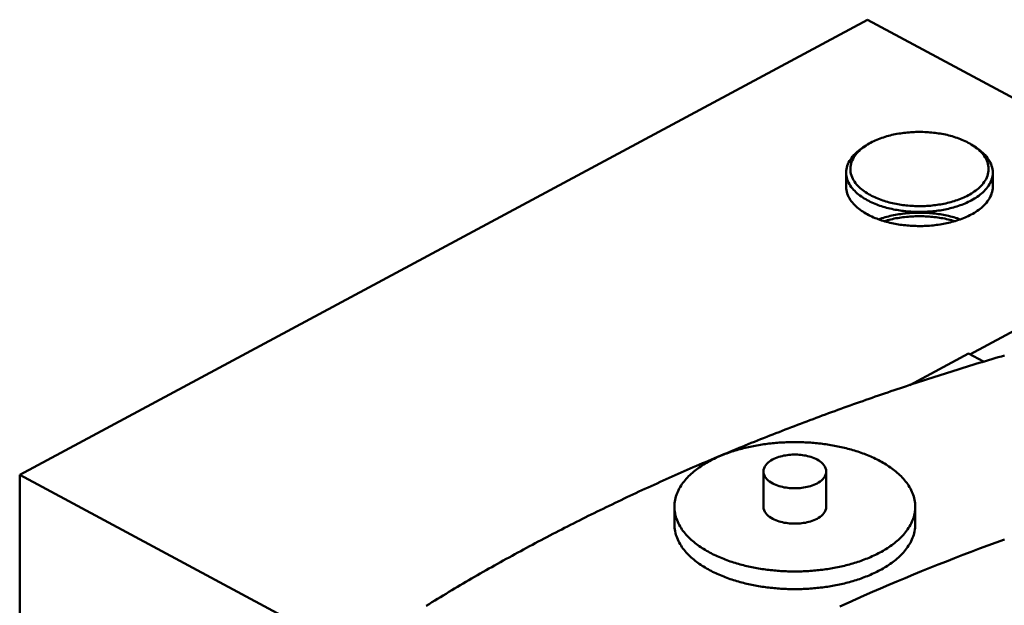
# Model space of a CAD drawing. Header units: millimetres. Extents: x 0 to 841, y 0 to 594.
# Tile 28 of 35: x 197 to 266, y 396 to 437. Entities that reach past the tile are written whole.
import ezdxf

# ---------------------------------------------------------------- set-up
doc = ezdxf.new("R2010")
doc.units = ezdxf.units.MM
doc.layers.add('VIS', color=7, linetype='CONTINUOUS', lineweight=50)

msp = doc.modelspace()

# ---------------------------------------------------------------- linework, layer by layer
at = {"layer": 'VIS'}
for points in [[(196.965, 404.907), (256.004, 436.605)], [(256.004, 436.605), (281.269, 423.04)], [(263.325, 427.853), (263.223, 427.917), (263.118, 427.979), (263.012, 428.037), (262.905, 428.093), (262.796, 428.146), (262.686, 428.197), (262.574, 428.245), (262.462, 428.291), (262.349, 428.334), (262.235, 428.375), (262.12, 428.414), (262.004, 428.451), (261.888, 428.485), (261.772, 428.518), (261.654, 428.548), (261.536, 428.577), (261.418, 428.603), (261.3, 428.628), (261.18, 428.651), (261.061, 428.672), (260.941, 428.692), (260.822, 428.709), (260.701, 428.725), (260.581, 428.739), (260.46, 428.752), (260.34, 428.762), (260.219, 428.772), (260.098, 428.779), (259.977, 428.785), (259.856, 428.789), (259.734, 428.791), (259.613, 428.792), (259.492, 428.791), (259.371, 428.789), (259.25, 428.785), (259.128, 428.779), (259.007, 428.772), (258.887, 428.762), (258.766, 428.752), (258.645, 428.739), (258.525, 428.725), (258.405, 428.709), (258.285, 428.692), (258.165, 428.672), (258.046, 428.651), (257.927, 428.628), (257.808, 428.603), (257.69, 428.577), (257.572, 428.548), (257.455, 428.518), (257.338, 428.485), (257.222, 428.451), (257.106, 428.414), (256.991, 428.375), (256.877, 428.334), (256.764, 428.291), (256.652, 428.245), (256.54, 428.197), (256.43, 428.146), (256.321, 428.093), (256.214, 428.037), (256.108, 427.979), (256.003, 427.917), (255.901, 427.853)], [(255.901, 427.853), (255.801, 427.786), (255.704, 427.715), (255.609, 427.642), (255.517, 427.565), (255.428, 427.484), (255.343, 427.4), (255.261, 427.311), (255.184, 427.219), (255.112, 427.123), (255.046, 427.023), (254.986, 426.919), (254.933, 426.811), (254.888, 426.7), (254.852, 426.586), (254.825, 426.469), (254.808, 426.35), (254.801, 426.23), (254.804, 426.11), (254.817, 425.991), (254.841, 425.873), (254.874, 425.758), (254.916, 425.645), (254.966, 425.536), (255.023, 425.431), (255.087, 425.329), (255.157, 425.232), (255.232, 425.138), (255.312, 425.049), (255.396, 424.963), (255.484, 424.881), (255.575, 424.803), (255.669, 424.728), (255.765, 424.656), (255.864, 424.588), (255.965, 424.523), (256.067, 424.461), (256.172, 424.402), (256.278, 424.345), (256.385, 424.292), (256.494, 424.24), (256.604, 424.192), (256.714, 424.145), (256.826, 424.102), (256.939, 424.06), (257.052, 424.02), (257.166, 423.983), (257.281, 423.948), (257.396, 423.915), (257.512, 423.883), (257.629, 423.854), (257.745, 423.827), (257.863, 423.801), (257.98, 423.777), (258.098, 423.755), (258.217, 423.735), (258.335, 423.717), (258.454, 423.7), (258.573, 423.685), (258.693, 423.672), (258.812, 423.66), (258.932, 423.65), (259.052, 423.642), (259.171, 423.635), (259.291, 423.63), (259.411, 423.626), (259.531, 423.625), (259.651, 423.624), (259.772, 423.626), (259.892, 423.629), (260.011, 423.633), (260.131, 423.639), (260.251, 423.647), (260.371, 423.656), (260.49, 423.667), (260.61, 423.68), (260.729, 423.695), (260.848, 423.711), (260.967, 423.728), (261.085, 423.748), (261.203, 423.769), (261.321, 423.792), (261.438, 423.817), (261.556, 423.844), (261.672, 423.873), (261.788, 423.903), (261.904, 423.936), (262.019, 423.97), (262.133, 424.007), (262.247, 424.045), (262.36, 424.086), (262.472, 424.129), (262.583, 424.175), (262.693, 424.223), (262.802, 424.273), (262.91, 424.326), (263.016, 424.381)], [(255.901, 427.853), (255.676, 427.706)], [(263.016, 424.381), (263.122, 424.44), (263.227, 424.501), (263.329, 424.566), (263.43, 424.634), (263.528, 424.705), (263.623, 424.78), (263.716, 424.858), (263.806, 424.939), (263.892, 425.025), (263.973, 425.114), (264.05, 425.208), (264.122, 425.305), (264.189, 425.407), (264.248, 425.512), (264.3, 425.622), (264.344, 425.735), (264.38, 425.851), (264.405, 425.969), (264.421, 426.089), (264.426, 426.21), (264.42, 426.331), (264.404, 426.452), (264.378, 426.57), (264.343, 426.686), (264.299, 426.799), (264.246, 426.908), (264.186, 427.013), (264.12, 427.115), (264.048, 427.212), (263.97, 427.305), (263.888, 427.395), (263.802, 427.48), (263.713, 427.562), (263.62, 427.639), (263.524, 427.714), (263.426, 427.785), (263.325, 427.853)], [(263.325, 427.853), (263.55, 427.706)], [(255.676, 427.706), (255.575, 427.638), (255.476, 427.567), (255.38, 427.493), (255.286, 427.416), (255.195, 427.335), (255.108, 427.251), (255.024, 427.162), (254.945, 427.07), (254.87, 426.975), (254.8, 426.875), (254.736, 426.772), (254.679, 426.665), (254.629, 426.554), (254.587, 426.44), (254.553, 426.323), (254.529, 426.204), (254.514, 426.083), (254.509, 425.962)], [(255.792, 427.779), (255.773, 427.767), (255.753, 427.755), (255.734, 427.743), (255.714, 427.731), (255.695, 427.719), (255.676, 427.706)], [(263.55, 427.706), (263.531, 427.719), (263.512, 427.731), (263.492, 427.743), (263.473, 427.755), (263.453, 427.767), (263.434, 427.779)], [(264.718, 425.962), (264.713, 426.083), (264.698, 426.204), (264.673, 426.323), (264.639, 426.44), (264.597, 426.554), (264.547, 426.665), (264.49, 426.772), (264.426, 426.875), (264.356, 426.975), (264.281, 427.07), (264.202, 427.162), (264.118, 427.251), (264.031, 427.335), (263.94, 427.416), (263.846, 427.493), (263.75, 427.567), (263.651, 427.638), (263.55, 427.706)], [(254.509, 425.962), (254.514, 425.841), (254.528, 425.721), (254.553, 425.603), (254.586, 425.487), (254.628, 425.373), (254.677, 425.263), (254.734, 425.156), (254.797, 425.053), (254.866, 424.954), (254.941, 424.859), (255.02, 424.767), (255.103, 424.679), (255.189, 424.595), (255.279, 424.514), (255.372, 424.437), (255.468, 424.363), (255.566, 424.292), (255.666, 424.224), (255.768, 424.16), (255.872, 424.098), (255.977, 424.038), (256.084, 423.982), (256.192, 423.928), (256.302, 423.876), (256.412, 423.827), (256.524, 423.78), (256.636, 423.736), (256.749, 423.693), (256.863, 423.653), (256.978, 423.615), (257.093, 423.579), (257.209, 423.544), (257.326, 423.512), (257.443, 423.482), (257.56, 423.453), (257.678, 423.426), (257.796, 423.401), (257.915, 423.378), (258.034, 423.356), (258.153, 423.336), (258.273, 423.318), (258.393, 423.301), (258.512, 423.286), (258.633, 423.273), (258.753, 423.261), (258.873, 423.25), (258.994, 423.242), (259.115, 423.235), (259.235, 423.229), (259.356, 423.225), (259.477, 423.222), (259.598, 423.222), (259.719, 423.222), (259.84, 423.224), (259.961, 423.228), (260.082, 423.233), (260.202, 423.24), (260.323, 423.248), (260.443, 423.258), (260.564, 423.269), (260.684, 423.283), (260.804, 423.297), (260.924, 423.313), (261.043, 423.331), (261.163, 423.351), (261.282, 423.372), (261.4, 423.395), (261.519, 423.42), (261.637, 423.446), (261.754, 423.474), (261.871, 423.504), (261.988, 423.536), (262.104, 423.57), (262.22, 423.606), (262.334, 423.644), (262.449, 423.683), (262.562, 423.725), (262.675, 423.769), (262.786, 423.815), (262.897, 423.864), (263.007, 423.915), (263.115, 423.968), (263.222, 424.024)], [(254.509, 425.962), (254.509, 424.978)], [(263.222, 424.024), (263.33, 424.083), (263.435, 424.145), (263.539, 424.21), (263.64, 424.278), (263.74, 424.349), (263.837, 424.424), (263.932, 424.501), (264.023, 424.582), (264.112, 424.667), (264.196, 424.755), (264.276, 424.848), (264.352, 424.944), (264.422, 425.044), (264.487, 425.148), (264.545, 425.255), (264.596, 425.367), (264.638, 425.481), (264.672, 425.599), (264.697, 425.719), (264.712, 425.84), (264.718, 425.962)], [(264.718, 425.962), (264.718, 424.978)], [(263.222, 423.04), (263.115, 422.984), (263.007, 422.931), (262.897, 422.88), (262.786, 422.831), (262.675, 422.785), (262.562, 422.741), (262.449, 422.699), (262.334, 422.659), (262.22, 422.621), (262.104, 422.586), (261.988, 422.552), (261.871, 422.52), (261.754, 422.49), (261.637, 422.462), (261.519, 422.435), (261.4, 422.411), (261.282, 422.388), (261.163, 422.367), (261.043, 422.347), (260.924, 422.329), (260.804, 422.313), (260.684, 422.298), (260.564, 422.285), (260.443, 422.274), (260.323, 422.264), (260.202, 422.256), (260.082, 422.249), (259.961, 422.244), (259.84, 422.24), (259.719, 422.238), (259.598, 422.237), (259.477, 422.238), (259.356, 422.241), (259.235, 422.245), (259.115, 422.25), (258.994, 422.257), (258.873, 422.266), (258.753, 422.276), (258.633, 422.288), (258.512, 422.302), (258.393, 422.317), (258.273, 422.333), (258.153, 422.352), (258.034, 422.372), (257.915, 422.393), (257.796, 422.417), (257.678, 422.442), (257.56, 422.469), (257.443, 422.497), (257.326, 422.528), (257.209, 422.56), (257.093, 422.594), (256.978, 422.631), (256.863, 422.669), (256.749, 422.709), (256.636, 422.752), (256.524, 422.796), (256.412, 422.843), (256.302, 422.892), (256.192, 422.944), (256.084, 422.998), (255.977, 423.054), (255.872, 423.113), (255.768, 423.175), (255.666, 423.24), (255.566, 423.308), (255.468, 423.379), (255.372, 423.453), (255.279, 423.53), (255.189, 423.611), (255.103, 423.695), (255.02, 423.783), (254.941, 423.874), (254.866, 423.97), (254.797, 424.069), (254.734, 424.172), (254.677, 424.279), (254.628, 424.389), (254.586, 424.502), (254.553, 424.619), (254.528, 424.737), (254.514, 424.857), (254.509, 424.978)], [(264.718, 424.978), (264.712, 424.856), (264.697, 424.734), (264.672, 424.614), (264.638, 424.497), (264.596, 424.382), (264.545, 424.271), (264.487, 424.163), (264.422, 424.059), (264.352, 423.959), (264.276, 423.863), (264.196, 423.771), (264.112, 423.683), (264.023, 423.598), (263.932, 423.517), (263.837, 423.439), (263.74, 423.365), (263.64, 423.294), (263.539, 423.226), (263.435, 423.161), (263.33, 423.099), (263.222, 423.04)], [(256.77, 422.702), (256.884, 422.741), (256.999, 422.779), (257.114, 422.815), (257.23, 422.849), (257.346, 422.881), (257.463, 422.911), (257.58, 422.939), (257.698, 422.966), (257.816, 422.99), (257.934, 423.013), (258.053, 423.035), (258.172, 423.054), (258.291, 423.072), (258.41, 423.089), (258.53, 423.103), (258.65, 423.117), (258.77, 423.128), (258.89, 423.138), (259.011, 423.147), (259.131, 423.154), (259.251, 423.159), (259.372, 423.163), (259.492, 423.165), (259.613, 423.166), (259.734, 423.165), (259.854, 423.163), (259.975, 423.159), (260.095, 423.154), (260.216, 423.147), (260.336, 423.138), (260.456, 423.128), (260.576, 423.117), (260.696, 423.103), (260.816, 423.089), (260.935, 423.072), (261.054, 423.054), (261.173, 423.035), (261.292, 423.013), (261.411, 422.99), (261.529, 422.966), (261.646, 422.939), (261.763, 422.911), (261.88, 422.881), (261.997, 422.849), (262.112, 422.815), (262.227, 422.779), (262.342, 422.741), (262.456, 422.702)], [(263.131, 413.301), (281.269, 423.04)], [(257.146, 422.579), (257.263, 422.612), (257.381, 422.644), (257.499, 422.674), (257.618, 422.702), (257.737, 422.728), (257.856, 422.752), (257.976, 422.775), (258.096, 422.796), (258.217, 422.815), (258.337, 422.833), (258.458, 422.849), (258.579, 422.863), (258.7, 422.876), (258.822, 422.887), (258.943, 422.896), (259.065, 422.904), (259.187, 422.91), (259.308, 422.915), (259.43, 422.918), (259.552, 422.92), (259.674, 422.92), (259.796, 422.918), (259.918, 422.915), (260.04, 422.91), (260.161, 422.904), (260.283, 422.896), (260.404, 422.887), (260.526, 422.876), (260.647, 422.863), (260.768, 422.849), (260.889, 422.833), (261.01, 422.815), (261.13, 422.796), (261.25, 422.775), (261.37, 422.752), (261.489, 422.728), (261.608, 422.702), (261.727, 422.674), (261.845, 422.644), (261.963, 422.612), (262.08, 422.579)], [(265.535, 413.231), (265.314, 413.166), (265.093, 413.1), (264.872, 413.035), (264.651, 412.969), (264.43, 412.903), (264.21, 412.837), (263.989, 412.77), (263.769, 412.704), (263.548, 412.637), (263.328, 412.569), (263.108, 412.502), (262.887, 412.434), (262.667, 412.366), (262.447, 412.298), (262.227, 412.229), (262.007, 412.161), (261.788, 412.092), (261.568, 412.022), (261.348, 411.953), (261.129, 411.883), (260.909, 411.813), (260.69, 411.743), (260.47, 411.672), (260.251, 411.602), (260.032, 411.531), (259.813, 411.459), (259.594, 411.388), (259.375, 411.316), (259.156, 411.244), (258.937, 411.172), (258.719, 411.099), (258.5, 411.026), (258.282, 410.953), (258.063, 410.88), (257.845, 410.806), (257.627, 410.733), (257.408, 410.658), (257.19, 410.584), (256.972, 410.509), (256.755, 410.435), (256.537, 410.359), (256.319, 410.284), (256.101, 410.208), (255.884, 410.132), (255.667, 410.056), (255.449, 409.98), (255.232, 409.903), (255.015, 409.826), (254.798, 409.749), (254.581, 409.671), (254.364, 409.593), (254.147, 409.515), (253.931, 409.437), (253.714, 409.358), (253.498, 409.279), (253.281, 409.2), (253.065, 409.121), (252.849, 409.041), (252.633, 408.961), (252.417, 408.881), (252.201, 408.801), (251.985, 408.72), (251.769, 408.639), (251.554, 408.557), (251.338, 408.476), (251.123, 408.394), (250.908, 408.312), (250.693, 408.229), (250.478, 408.147), (250.263, 408.064), (250.048, 407.981), (249.833, 407.897), (249.619, 407.813), (249.404, 407.729), (249.19, 407.645), (248.975, 407.56), (248.761, 407.475), (248.547, 407.39), (248.333, 407.305), (248.119, 407.219), (247.906, 407.133), (247.692, 407.047), (247.479, 406.96), (247.265, 406.873), (247.052, 406.786), (246.839, 406.698), (246.626, 406.611), (246.413, 406.523), (246.2, 406.434), (245.987, 406.346), (245.775, 406.257), (245.562, 406.168), (245.35, 406.078), (245.138, 405.989), (244.926, 405.898), (244.714, 405.808), (244.502, 405.718), (244.29, 405.627), (244.079, 405.535), (243.867, 405.444), (243.656, 405.352), (243.445, 405.26), (243.234, 405.168), (243.023, 405.075), (242.812, 404.982), (242.601, 404.889), (242.391, 404.795), (242.181, 404.701), (241.97, 404.607), (241.76, 404.513), (241.55, 404.418), (241.34, 404.323), (241.131, 404.227), (240.921, 404.132), (240.712, 404.036), (240.502, 403.939), (240.293, 403.843), (240.084, 403.746), (239.875, 403.649), (239.666, 403.551), (239.458, 403.453), (239.249, 403.355), (239.041, 403.257), (238.833, 403.158), (238.625, 403.059), (238.417, 402.96), (238.209, 402.86), (238.002, 402.76), (237.794, 402.66), (237.587, 402.559), (237.38, 402.458), (237.173, 402.357), (236.966, 402.255), (236.76, 402.154), (236.553, 402.051), (236.347, 401.949), (236.141, 401.846), (235.935, 401.743), (235.729, 401.639), (235.523, 401.536), (235.318, 401.432), (235.112, 401.327), (234.907, 401.222), (234.702, 401.117), (234.497, 401.012), (234.292, 400.906), (234.088, 400.8), (233.884, 400.694), (233.679, 400.587), (233.475, 400.48), (233.271, 400.373), (233.068, 400.265), (232.864, 400.157), (232.661, 400.049), (232.458, 399.94), (232.255, 399.831), (232.052, 399.722), (231.85, 399.612), (231.647, 399.502), (231.445, 399.392), (231.243, 399.281), (231.041, 399.17), (230.839, 399.058), (230.638, 398.947), (230.436, 398.835), (230.235, 398.722), (230.034, 398.61), (229.834, 398.497), (229.633, 398.383), (229.433, 398.269), (229.233, 398.155), (229.033, 398.041), (228.833, 397.926), (228.633, 397.811), (228.434, 397.695), (228.235, 397.58), (228.036, 397.463), (227.837, 397.347), (227.639, 397.23), (227.44, 397.113), (227.242, 396.995), (227.044, 396.877), (226.847, 396.759), (226.649, 396.64), (226.452, 396.521), (226.255, 396.402), (226.058, 396.282), (225.861, 396.162), (225.665, 396.042), (225.469, 395.921), (225.273, 395.8)], [(258.931, 411.17), (263.016, 413.363)], [(263.016, 413.363), (264.073, 412.796)], [(259.321, 402.692), (259.318, 402.812), (259.309, 402.932), (259.294, 403.051), (259.273, 403.17), (259.247, 403.288), (259.215, 403.404), (259.178, 403.518), (259.136, 403.631), (259.089, 403.742), (259.038, 403.851), (258.982, 403.958), (258.923, 404.062), (258.859, 404.164), (258.792, 404.264), (258.722, 404.362), (258.649, 404.458), (258.572, 404.551), (258.493, 404.642), (258.412, 404.73), (258.328, 404.817), (258.242, 404.901), (258.154, 404.983), (258.064, 405.063), (257.972, 405.14), (257.878, 405.216), (257.783, 405.29), (257.687, 405.362), (257.589, 405.432), (257.489, 405.5), (257.389, 405.566), (257.287, 405.631), (257.185, 405.694), (257.081, 405.755), (256.976, 405.814), (256.871, 405.872), (256.764, 405.928), (256.657, 405.983), (256.549, 406.036), (256.44, 406.088), (256.331, 406.138), (256.221, 406.187), (256.11, 406.234), (255.999, 406.28), (255.887, 406.325), (255.775, 406.368), (255.662, 406.41), (255.549, 406.451), (255.435, 406.491), (255.321, 406.529), (255.206, 406.566), (255.091, 406.602), (254.976, 406.637), (254.86, 406.67), (254.745, 406.703), (254.628, 406.734), (254.512, 406.764), (254.395, 406.793), (254.278, 406.821), (254.16, 406.848), (254.043, 406.873), (253.925, 406.898), (253.807, 406.922), (253.689, 406.944), (253.57, 406.966), (253.452, 406.986), (253.333, 407.006), (253.214, 407.024), (253.095, 407.042), (252.975, 407.059), (252.856, 407.074), (252.737, 407.089), (252.617, 407.102), (252.497, 407.115), (252.377, 407.127), (252.258, 407.138), (252.138, 407.147), (252.018, 407.156), (251.897, 407.164), (251.777, 407.171), (251.657, 407.177), (251.537, 407.182), (251.416, 407.187), (251.296, 407.19), (251.176, 407.192), (251.055, 407.193), (250.935, 407.194), (250.814, 407.193), (250.694, 407.192), (250.574, 407.19), (250.453, 407.187), (250.333, 407.182), (250.213, 407.177), (250.093, 407.171), (249.972, 407.164), (249.852, 407.156), (249.732, 407.147), (249.612, 407.138), (249.492, 407.127), (249.372, 407.115), (249.253, 407.102), (249.133, 407.089), (249.014, 407.074), (248.894, 407.059), (248.775, 407.042), (248.656, 407.024), (248.537, 407.006), (248.418, 406.986), (248.3, 406.966), (248.181, 406.944), (248.063, 406.922), (247.945, 406.898), (247.827, 406.873), (247.709, 406.848), (247.592, 406.821), (247.475, 406.793), (247.358, 406.764), (247.242, 406.734), (247.125, 406.703), (247.009, 406.67), (246.894, 406.637), (246.778, 406.602), (246.663, 406.566), (246.549, 406.529), (246.435, 406.491), (246.321, 406.451), (246.208, 406.41), (246.095, 406.368), (245.983, 406.325), (245.871, 406.28), (245.76, 406.234), (245.649, 406.187), (245.539, 406.138), (245.43, 406.088), (245.321, 406.036), (245.213, 405.983), (245.106, 405.928), (244.999, 405.872), (244.894, 405.814), (244.789, 405.755), (244.685, 405.694), (244.582, 405.631), (244.481, 405.566), (244.38, 405.5), (244.281, 405.432), (244.183, 405.362), (244.087, 405.29), (243.991, 405.216), (243.898, 405.14), (243.806, 405.063), (243.716, 404.983), (243.628, 404.901), (243.542, 404.817), (243.458, 404.73), (243.376, 404.642), (243.297, 404.551), (243.221, 404.458), (243.148, 404.362), (243.077, 404.264), (243.01, 404.164), (242.947, 404.062), (242.887, 403.958), (242.832, 403.851), (242.78, 403.742), (242.734, 403.631), (242.692, 403.518), (242.655, 403.404), (242.623, 403.288), (242.597, 403.17), (242.576, 403.051), (242.561, 402.932), (242.552, 402.812), (242.549, 402.692)], [(253.122, 405.152), (253.111, 405.272), (253.078, 405.387), (253.027, 405.495), (252.961, 405.595), (252.883, 405.687), (252.796, 405.77), (252.702, 405.844), (252.603, 405.912), (252.5, 405.973), (252.393, 406.028), (252.284, 406.077), (252.172, 406.121), (252.058, 406.16), (251.943, 406.195), (251.827, 406.225), (251.71, 406.251), (251.592, 406.273), (251.473, 406.291), (251.354, 406.305), (251.235, 406.316), (251.115, 406.323), (250.995, 406.326), (250.875, 406.326), (250.755, 406.323), (250.635, 406.316), (250.515, 406.305), (250.396, 406.291), (250.278, 406.273), (250.16, 406.251), (250.042, 406.225), (249.926, 406.195), (249.811, 406.16), (249.698, 406.121), (249.586, 406.077), (249.477, 406.028), (249.37, 405.973), (249.266, 405.912), (249.167, 405.844), (249.074, 405.77), (248.987, 405.687), (248.909, 405.595), (248.843, 405.495), (248.791, 405.387), (248.759, 405.272), (248.747, 405.152)], [(196.965, 389.035), (196.965, 404.907)], [(196.965, 404.907), (220.165, 392.451)], [(248.747, 405.152), (248.759, 405.03), (248.793, 404.912), (248.847, 404.802), (248.916, 404.7), (248.997, 404.608), (249.087, 404.524), (249.183, 404.449), (249.286, 404.381), (249.392, 404.32), (249.502, 404.265), (249.615, 404.216), (249.73, 404.172), (249.847, 404.134), (249.965, 404.1), (250.084, 404.07), (250.204, 404.045), (250.325, 404.024), (250.447, 404.007), (250.569, 403.994), (250.692, 403.985), (250.814, 403.98), (250.937, 403.978), (251.06, 403.98), (251.183, 403.985), (251.305, 403.995), (251.428, 404.008), (251.549, 404.025), (251.67, 404.046), (251.791, 404.071), (251.91, 404.101), (252.028, 404.135), (252.145, 404.174), (252.259, 404.218), (252.372, 404.267), (252.482, 404.322)], [(248.747, 405.152), (248.747, 402.692)], [(252.482, 404.322), (252.588, 404.383), (252.689, 404.451), (252.786, 404.526), (252.875, 404.61), (252.955, 404.702), (253.024, 404.803), (253.077, 404.913), (253.111, 405.031), (253.122, 405.152)], [(253.122, 405.152), (253.122, 402.692)], [(242.549, 402.692), (242.552, 402.571), (242.561, 402.451), (242.576, 402.332), (242.596, 402.213), (242.623, 402.096), (242.654, 401.98), (242.691, 401.865), (242.733, 401.753), (242.78, 401.642), (242.832, 401.533), (242.887, 401.426), (242.947, 401.322), (243.01, 401.219), (243.077, 401.119), (243.147, 401.022), (243.221, 400.926), (243.297, 400.833), (243.376, 400.742), (243.457, 400.654), (243.541, 400.567), (243.627, 400.483), (243.715, 400.401), (243.805, 400.321), (243.897, 400.244), (243.99, 400.168), (244.085, 400.094), (244.182, 400.022), (244.28, 399.952), (244.379, 399.884), (244.48, 399.818), (244.581, 399.753), (244.684, 399.69), (244.787, 399.629), (244.892, 399.57), (244.998, 399.512), (245.104, 399.456), (245.211, 399.401), (245.319, 399.348), (245.428, 399.296), (245.537, 399.246), (245.647, 399.197), (245.758, 399.15), (245.869, 399.104), (245.981, 399.059), (246.093, 399.016), (246.206, 398.974), (246.319, 398.933), (246.433, 398.893), (246.547, 398.855), (246.661, 398.818), (246.776, 398.782), (246.891, 398.747), (247.007, 398.714), (247.123, 398.681), (247.239, 398.65), (247.355, 398.62), (247.472, 398.591), (247.589, 398.563), (247.707, 398.536), (247.824, 398.511), (247.942, 398.486), (248.06, 398.462), (248.178, 398.44), (248.296, 398.418), (248.415, 398.397), (248.534, 398.378), (248.653, 398.359), (248.772, 398.342), (248.891, 398.325), (249.01, 398.31), (249.13, 398.295), (249.249, 398.281), (249.369, 398.269), (249.489, 398.257), (249.608, 398.246), (249.728, 398.236), (249.848, 398.227), (249.968, 398.219), (250.089, 398.212), (250.209, 398.206), (250.329, 398.201), (250.449, 398.197), (250.57, 398.194), (250.69, 398.191), (250.81, 398.19), (250.931, 398.189), (251.051, 398.19), (251.171, 398.191), (251.292, 398.193), (251.412, 398.197), (251.532, 398.201), (251.652, 398.206), (251.773, 398.212), (251.893, 398.219), (252.013, 398.227), (252.133, 398.235), (252.253, 398.245), (252.373, 398.256), (252.492, 398.268), (252.612, 398.28), (252.732, 398.294), (252.851, 398.308), (252.97, 398.324), (253.09, 398.34), (253.209, 398.358), (253.328, 398.376), (253.446, 398.396), (253.565, 398.416), (253.683, 398.438), (253.801, 398.461), (253.919, 398.484), (254.037, 398.509), (254.155, 398.534), (254.272, 398.561), (254.389, 398.589), (254.506, 398.618), (254.623, 398.648), (254.739, 398.679), (254.855, 398.711), (254.97, 398.745), (255.086, 398.78), (255.2, 398.815), (255.315, 398.852), (255.429, 398.89), (255.543, 398.93), (255.656, 398.971), (255.769, 399.013), (255.881, 399.056), (255.993, 399.1), (256.104, 399.146), (256.215, 399.194), (256.325, 399.242), (256.434, 399.293), (256.543, 399.344), (256.651, 399.397), (256.758, 399.452), (256.865, 399.508)], [(242.549, 402.692), (242.549, 401.461)], [(248.747, 402.692), (248.759, 402.57), (248.793, 402.452), (248.847, 402.341), (248.916, 402.24), (248.997, 402.147), (249.087, 402.063), (249.183, 401.988), (249.286, 401.92), (249.392, 401.859), (249.502, 401.804), (249.615, 401.755), (249.73, 401.711), (249.847, 401.673), (249.965, 401.639), (250.084, 401.61), (250.204, 401.585), (250.325, 401.564), (250.447, 401.547), (250.569, 401.534), (250.692, 401.524), (250.814, 401.519), (250.937, 401.517), (251.06, 401.519), (251.183, 401.525), (251.305, 401.534), (251.428, 401.547), (251.549, 401.564), (251.67, 401.585), (251.791, 401.611), (251.91, 401.64), (252.028, 401.674), (252.145, 401.713), (252.259, 401.757), (252.372, 401.806), (252.482, 401.861)], [(252.482, 401.861), (252.588, 401.922), (252.689, 401.99), (252.786, 402.066), (252.875, 402.149), (252.955, 402.241), (253.024, 402.343), (253.077, 402.453), (253.111, 402.57), (253.122, 402.692)], [(256.865, 399.508), (256.97, 399.566), (257.075, 399.625), (257.179, 399.686), (257.282, 399.749), (257.384, 399.814), (257.485, 399.88), (257.584, 399.948), (257.682, 400.018), (257.779, 400.09), (257.875, 400.164), (257.968, 400.24), (258.06, 400.318), (258.151, 400.398), (258.239, 400.48), (258.325, 400.564), (258.409, 400.65), (258.491, 400.739), (258.57, 400.83), (258.647, 400.923), (258.72, 401.019), (258.791, 401.117), (258.858, 401.217), (258.922, 401.319), (258.981, 401.424), (259.037, 401.531), (259.089, 401.64), (259.136, 401.751), (259.178, 401.864), (259.215, 401.978), (259.247, 402.095), (259.273, 402.212), (259.294, 402.331), (259.309, 402.451), (259.318, 402.571), (259.321, 402.692)], [(259.321, 402.692), (259.321, 401.461)], [(242.549, 401.461), (242.552, 401.341), (242.561, 401.221), (242.576, 401.102), (242.596, 400.983), (242.623, 400.866), (242.654, 400.75), (242.691, 400.635), (242.733, 400.522), (242.78, 400.411), (242.832, 400.303), (242.887, 400.196), (242.947, 400.091), (243.01, 399.989), (243.077, 399.889), (243.147, 399.791), (243.221, 399.696), (243.297, 399.603), (243.376, 399.512), (243.457, 399.423), (243.541, 399.337), (243.627, 399.253), (243.715, 399.171), (243.805, 399.091), (243.897, 399.013), (243.99, 398.937), (244.085, 398.864), (244.182, 398.792), (244.28, 398.722), (244.379, 398.654), (244.48, 398.587), (244.581, 398.523), (244.684, 398.46), (244.787, 398.399), (244.892, 398.34), (244.998, 398.282), (245.104, 398.225), (245.211, 398.171), (245.319, 398.118), (245.428, 398.066), (245.537, 398.016), (245.647, 397.967), (245.758, 397.919), (245.869, 397.873), (245.981, 397.829), (246.093, 397.785), (246.206, 397.743), (246.319, 397.702), (246.433, 397.663), (246.547, 397.625), (246.661, 397.588), (246.776, 397.552), (246.891, 397.517), (247.007, 397.483), (247.123, 397.451), (247.239, 397.42), (247.355, 397.39), (247.472, 397.361), (247.589, 397.333), (247.707, 397.306), (247.824, 397.28), (247.942, 397.255), (248.06, 397.232), (248.178, 397.209), (248.296, 397.188), (248.415, 397.167), (248.534, 397.147), (248.653, 397.129), (248.772, 397.111), (248.891, 397.095), (249.01, 397.079), (249.13, 397.064), (249.249, 397.051), (249.369, 397.038), (249.489, 397.026), (249.608, 397.016), (249.728, 397.006), (249.848, 396.997), (249.968, 396.989), (250.089, 396.982), (250.209, 396.976), (250.329, 396.971), (250.449, 396.966), (250.57, 396.963), (250.69, 396.961), (250.81, 396.959), (250.931, 396.959), (251.051, 396.959), (251.171, 396.961), (251.292, 396.963), (251.412, 396.966), (251.532, 396.97), (251.652, 396.975), (251.773, 396.981), (251.893, 396.988), (252.013, 396.996), (252.133, 397.005), (252.253, 397.015), (252.373, 397.026), (252.492, 397.037), (252.612, 397.05), (252.732, 397.063), (252.851, 397.078), (252.97, 397.094), (253.09, 397.11), (253.209, 397.128), (253.328, 397.146), (253.446, 397.166), (253.565, 397.186), (253.683, 397.208), (253.801, 397.23), (253.919, 397.254), (254.037, 397.278), (254.155, 397.304), (254.272, 397.331), (254.389, 397.359), (254.506, 397.388), (254.623, 397.418), (254.739, 397.449), (254.855, 397.481), (254.97, 397.515), (255.086, 397.549), (255.2, 397.585), (255.315, 397.622), (255.429, 397.66), (255.543, 397.7), (255.656, 397.74), (255.769, 397.782), (255.881, 397.826), (255.993, 397.87), (256.104, 397.916), (256.215, 397.963), (256.325, 398.012), (256.434, 398.062), (256.543, 398.114), (256.651, 398.167), (256.758, 398.221), (256.865, 398.278)], [(256.865, 398.278), (256.97, 398.335), (257.075, 398.395), (257.179, 398.456), (257.282, 398.519), (257.384, 398.583), (257.485, 398.65), (257.584, 398.718), (257.682, 398.788), (257.779, 398.86), (257.875, 398.934), (257.968, 399.009), (258.06, 399.087), (258.151, 399.167), (258.239, 399.249), (258.325, 399.334), (258.409, 399.42), (258.491, 399.509), (258.57, 399.6), (258.647, 399.693), (258.72, 399.788), (258.791, 399.886), (258.858, 399.986), (258.922, 400.089), (258.981, 400.193), (259.037, 400.3), (259.089, 400.409), (259.136, 400.52), (259.178, 400.633), (259.215, 400.748), (259.247, 400.864), (259.273, 400.982), (259.294, 401.101), (259.309, 401.22), (259.318, 401.341), (259.321, 401.461)], [(265.544, 400.42), (264.962, 400.208), (264.38, 399.995), (263.8, 399.779), (263.22, 399.561), (262.641, 399.34), (262.063, 399.117), (261.486, 398.892), (260.91, 398.665), (260.335, 398.435), (259.76, 398.203), (259.187, 397.968), (258.615, 397.731), (258.044, 397.492), (257.473, 397.25), (256.904, 397.006), (256.336, 396.759), (255.769, 396.51), (255.203, 396.258), (254.638, 396.004), (254.075, 395.747)], [(265.544, 400.42), (264.962, 400.208), (264.38, 399.995), (263.8, 399.779), (263.22, 399.561), (262.641, 399.34), (262.063, 399.117), (261.486, 398.892), (260.91, 398.665), (260.335, 398.435), (259.76, 398.203), (259.187, 397.968), (258.615, 397.731), (258.044, 397.492), (257.473, 397.25), (256.904, 397.006), (256.336, 396.759), (255.769, 396.51), (255.203, 396.258), (254.638, 396.004), (254.075, 395.747)]]:
    msp.add_lwpolyline(points, dxfattribs=at)

doc.saveas('drawing.dxf')
